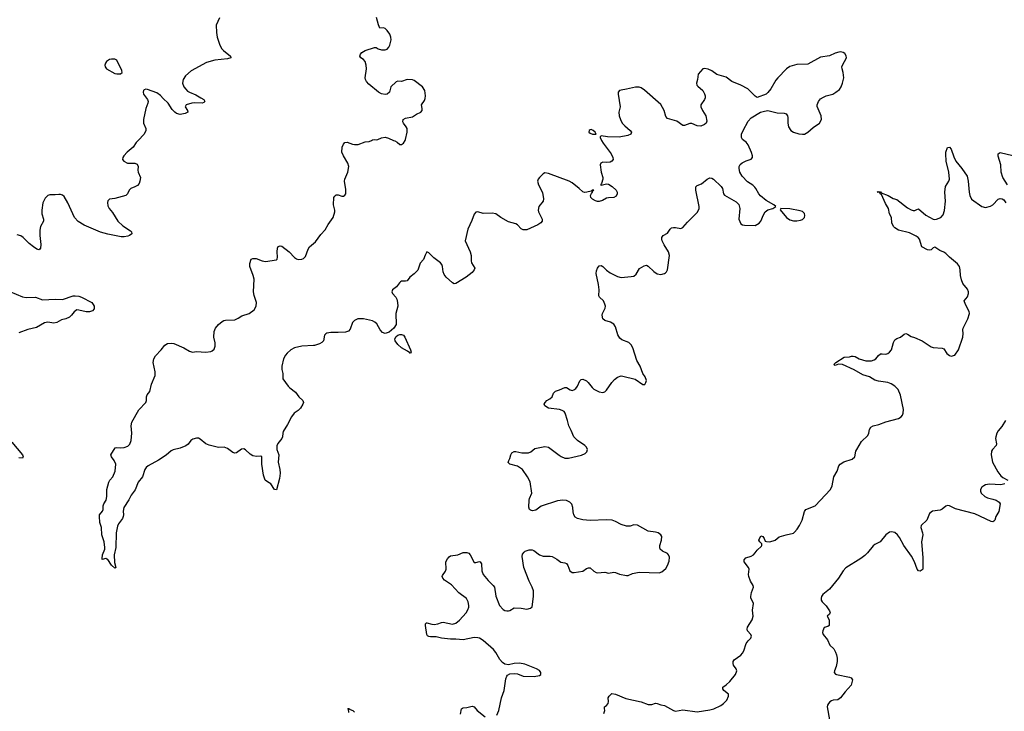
# Model space of a CAD drawing. Header units: inches. Extents: x 1552086 to 1694788, y 812325 to 917226.
# Tile 99 of 109: x 1666759 to 1677616, y 883702 to 891331. Entities that reach past the tile are written whole.
import ezdxf

# ---------------------------------------------------------------- set-up
doc = ezdxf.new("R2010")
doc.units = ezdxf.units.IN
doc.header["$MEASUREMENT"] = 0
for name, color, linetype in [('B6868', 7, 'Continuous'), ('B6869', 7, 'Continuous'), ('B6878', 7, 'Continuous'), ('B6879', 7, 'Continuous')]:
    doc.layers.add(name, color=color, linetype=linetype)

msp = doc.modelspace()

# ---------------------------------------------------------------- linework, layer by layer
at = {"layer": 'B6868', "color": 6, "elevation": 900}
for points in [[(1668065, 890000), (1668044, 889976), (1668010, 889925), (1667943, 889870), (1667909, 889831), (1667896, 889810), (1667893, 889790), (1667909, 889770), (1667949, 889750), (1667970, 889747), (1668029, 889749), (1668056, 889736), (1668066, 889710), (1668062, 889670), (1668064, 889650), (1668090, 889590), (1668085, 889550), (1668075, 889525), (1668058, 889502), (1668030, 889486), (1667984, 889470), (1667968, 889450), (1667948, 889410), (1667930, 889393), (1667810, 889357), (1667750, 889350), (1667730, 889334), (1667726, 889314), (1667730, 889279), (1667744, 889250), (1667783, 889203), (1667840, 889110), (1667896, 889056), (1667981, 889001), (1667993, 888990), (1667997, 888970), (1667970, 888950), (1667950, 888942), (1667910, 888935), (1667877, 888937), (1667730, 888964), (1667650, 888987), (1667470, 889063), (1667404, 889104), (1667363, 889150), (1667290, 889312), (1667250, 889379), (1667230, 889396), (1667210, 889404), (1667190, 889404), (1667150, 889398), (1667090, 889398), (1667070, 889391), (1667039, 889361), (1667015, 889310), (1667003, 889230), (1667002, 889190), (1667021, 889130), (1667020, 889110), (1666988, 889050), (1666980, 889010), (1666980, 888950), (1666993, 888850), (1666989, 888811), (1666980, 888800), (1666970, 888794), (1666950, 888800), (1666910, 888824), (1666863, 888863), (1666797, 888930), (1666770, 888945), (1666730, 888958)], [(1670000, 887737), (1669870, 887728), (1669790, 887710), (1669750, 887689), (1669710, 887653), (1669691, 887630), (1669669, 887590), (1669649, 887510), (1669650, 887471), (1669659, 887430), (1669662, 887370), (1669718, 887290), (1669737, 887270), (1669802, 887222), (1669837, 887170), (1669882, 887130), (1669887, 887110), (1669880, 887090), (1669855, 887045), (1669830, 887021), (1669786, 886990), (1669758, 886950), (1669713, 886867), (1669665, 886790), (1669659, 886770), (1669658, 886730), (1669651, 886710), (1669604, 886656), (1669594, 886630), (1669596, 886590), (1669617, 886530), (1669610, 886450), (1669628, 886370), (1669630, 886330), (1669625, 886270), (1669590, 886145), (1669570, 886150), (1669530, 886213), (1669490, 886232), (1669465, 886250), (1669447, 886307), (1669428, 886430), (1669430, 886502), (1669428, 886510), (1669418, 886518), (1669370, 886511), (1669330, 886519), (1669300, 886540), (1669250, 886587), (1669230, 886596), (1669206, 886594), (1669150, 886555), (1669130, 886550), (1669110, 886556), (1669050, 886602), (1669015, 886615), (1668950, 886611), (1668850, 886636), (1668810, 886654), (1668750, 886703), (1668730, 886714), (1668710, 886716), (1668670, 886704), (1668647, 886690), (1668617, 886650), (1668590, 886629), (1668530, 886605), (1668450, 886585), (1668430, 886575), (1668373, 886527), (1668290, 886471), (1668177, 886410), (1668154, 886390), (1668140, 886370), (1668112, 886290), (1668065, 886230), (1668034, 886146), (1667990, 886086), (1667964, 886036), (1667908, 885950), (1667899, 885910), (1667902, 885870), (1667899, 885850), (1667891, 885830), (1667850, 885770), (1667837, 885743), (1667822, 885670), (1667819, 885510), (1667800, 885430), (1667805, 885345), (1667820, 885290), (1667817, 885283), (1667810, 885282), (1667770, 885315), (1667730, 885375), (1667721, 885381), (1667710, 885387), (1667670, 885376), (1667667, 885387), (1667673, 885430), (1667698, 885490), (1667698, 885510), (1667692, 885572), (1667664, 885650), (1667663, 885730), (1667644, 885784), (1667638, 885850), (1667641, 885870), (1667672, 885910), (1667680, 885930), (1667681, 885970), (1667687, 885990), (1667714, 886030), (1667720, 886070), (1667720, 886150), (1667741, 886230), (1667752, 886250), (1667788, 886290), (1667811, 886351), (1667818, 886430), (1667802, 886470), (1667770, 886510), (1667765, 886530), (1667812, 886608), (1667830, 886612), (1667870, 886607), (1667910, 886612), (1667950, 886627), (1667973, 886650), (1667988, 886690), (1667993, 886730), (1667996, 886770), (1667989, 886850), (1667997, 886890), (1668074, 887026), (1668151, 887110), (1668156, 887130), (1668156, 887170), (1668166, 887194), (1668195, 887230), (1668211, 887310), (1668253, 887407), (1668253, 887447), (1668232, 887550), (1668237, 887590), (1668255, 887625), (1668320, 887690), (1668358, 887742), (1668390, 887761), (1668430, 887764), (1668459, 887759), (1668570, 887710), (1668630, 887673), (1668664, 887664), (1668710, 887670), (1668810, 887665), (1668868, 887672), (1668882, 887678), (1668902, 887698), (1668915, 887730), (1668913, 887767), (1668901, 887830), (1668905, 887890), (1668919, 887930), (1668950, 887969), (1668990, 888002), (1669010, 888012), (1669030, 888017), (1669130, 888020), (1669170, 888037), (1669210, 888064), (1669290, 888091), (1669343, 888130), (1669368, 888170), (1669370, 888210), (1669345, 888290), (1669339, 888330), (1669343, 888470), (1669334, 888510), (1669296, 888610), (1669298, 888642), (1669312, 888688), (1669330, 888696), (1669365, 888695), (1669431, 888670), (1669470, 888664), (1669590, 888681), (1669598, 888690), (1669603, 888710), (1669597, 888770), (1669601, 888810), (1669610, 888830), (1669630, 888837), (1669650, 888831), (1669731, 888771), (1669790, 888706), (1669810, 888692), (1669830, 888686), (1669870, 888689), (1669890, 888698), (1669910, 888719), (1669939, 888801), (1669954, 888826), (1670000, 888864)], [(1666650, 888333), (1666790, 888274), (1666830, 888267), (1666932, 888272), (1667010, 888242), (1667150, 888248), (1667230, 888246), (1667350, 888284), (1667370, 888286), (1667410, 888281), (1667439, 888270), (1667553, 888210), (1667570, 888190), (1667579, 888170), (1667579, 888141), (1667561, 888119), (1667530, 888107), (1667492, 888108), (1667412, 888128), (1667390, 888129), (1667358, 888110), (1667330, 888070), (1667310, 888050), (1667269, 888031), (1667221, 888019), (1667167, 887990), (1667135, 887985), (1667070, 887994), (1667031, 887989), (1666943, 887937), (1666850, 887915), (1666750, 887878)], [(1666674, 886670), (1666789, 886530), (1666798, 886510), (1666790, 886493), (1666750, 886498)]]:
    msp.add_lwpolyline(points, dxfattribs=at)
at = {"layer": 'B6869', "color": 6, "elevation": 900}
msp.add_lwpolyline([(1668962, 891350), (1668926, 891270), (1668929, 891189), (1668938, 891138), (1668966, 891050), (1668987, 891010), (1669006, 890990), (1669083, 890930), (1669086, 890910), (1669050, 890900), (1668910, 890885), (1668820, 890860), (1668650, 890767), (1668588, 890712), (1668561, 890670), (1668556, 890630), (1668570, 890592), (1668590, 890564), (1668610, 890543), (1668630, 890530), (1668703, 890503), (1668758, 890470), (1668789, 890450), (1668800, 890430), (1668790, 890417), (1668770, 890410), (1668686, 890414), (1668658, 890410), (1668596, 890390), (1668584, 890370), (1668611, 890330), (1668613, 890310), (1668585, 890295), (1668530, 890284), (1668490, 890297), (1668469, 890309), (1668441, 890341), (1668395, 890410), (1668340, 890460), (1668310, 890494), (1668270, 890524), (1668170, 890561), (1668150, 890563), (1668130, 890557), (1668124, 890550), (1668119, 890530), (1668125, 890510), (1668168, 890450), (1668174, 890430), (1668172, 890410), (1668149, 890351), (1668123, 890230), (1668125, 890190), (1668149, 890130), (1668150, 890110), (1668130, 890070), (1668065, 890000)], dxfattribs=at)
msp.add_lwpolyline([(1667810, 890897), (1667770, 890896), (1667748, 890890), (1667718, 890870), (1667704, 890850), (1667699, 890830), (1667702, 890810), (1667716, 890790), (1667810, 890738), (1667830, 890732), (1667870, 890733), (1667890, 890750), (1667886, 890770), (1667830, 890885)], close=True, dxfattribs=at)
at = {"layer": 'B6878', "color": 6}
for points, elevation in [([(1673176, 890000), (1673194, 889970), (1673282, 889850), (1673300, 889810), (1673302, 889790), (1673290, 889770), (1673270, 889760), (1673230, 889754), (1673190, 889759), (1673168, 889750), (1673159, 889730), (1673169, 889650), (1673189, 889590), (1673189, 889570), (1673175, 889525), (1673162, 889510), (1673170, 889507), (1673230, 889522), (1673250, 889518), (1673292, 889490), (1673338, 889450), (1673348, 889430), (1673349, 889410), (1673336, 889384), (1673310, 889371), (1673250, 889367), (1673230, 889362), (1673184, 889336), (1673150, 889326), (1673130, 889325), (1673110, 889331), (1673075, 889350), (1673055, 889370), (1673053, 889390), (1673065, 889415), (1673077, 889430), (1673075, 889445), (1673085, 889445), (1673091, 889451), (1673071, 889451), (1673059, 889441), (1673013, 889427), (1672986, 889426), (1672970, 889432), (1672930, 889470), (1672850, 889531), (1672817, 889550), (1672590, 889633), (1672550, 889640), (1672530, 889630), (1672491, 889589), (1672477, 889570), (1672470, 889550), (1672478, 889510), (1672523, 889423), (1672536, 889356), (1672531, 889329), (1672483, 889270), (1672476, 889230), (1672481, 889210), (1672521, 889130), (1672520, 889110), (1672505, 889090), (1672473, 889067), (1672350, 889013), (1672310, 889012), (1672290, 889025), (1672250, 889068), (1672230, 889080), (1672150, 889101), (1672065, 889150), (1672010, 889189), (1671970, 889196), (1671870, 889193), (1671810, 889211), (1671790, 889206), (1671770, 889185), (1671745, 889115), (1671699, 889021), (1671672, 888890), (1671727, 888770), (1671737, 888730), (1671736, 888670), (1671742, 888650), (1671777, 888590), (1671772, 888570), (1671750, 888544), (1671684, 888490), (1671570, 888420), (1671550, 888416), (1671530, 888427), (1671463, 888490), (1671440, 888520), (1671427, 888550), (1671421, 888610), (1671415, 888630), (1671401, 888650), (1671324, 888704), (1671270, 888761), (1671250, 888769), (1671230, 888735), (1671210, 888685), (1671176, 888644), (1671151, 888569), (1671110, 888528), (1671062, 888490), (1671030, 888450), (1671014, 888446), (1670970, 888447), (1670959, 888441), (1670946, 888430), (1670915, 888385), (1670870, 888350), (1670863, 888330), (1670870, 888310), (1670906, 888270), (1670916, 888250), (1670926, 888210), (1670927, 888170), (1670907, 888090), (1670909, 887970), (1670885, 887930), (1670835, 887885), (1670790, 887870), (1670760, 887880), (1670734, 887910), (1670697, 887977), (1670676, 887996), (1670650, 888008), (1670550, 888031), (1670489, 888031), (1670450, 888013), (1670430, 887990), (1670404, 887916), (1670386, 887894), (1670350, 887884), (1670270, 887879), (1670190, 887881), (1670146, 887874), (1670133, 887867), (1670121, 887850), (1670109, 887790), (1670091, 887769), (1670066, 887754), (1670010, 887737), (1670000, 887737)], 900), ([(1670000, 888864), (1670020, 888880), (1670078, 888962), (1670128, 889012), (1670159, 889070), (1670216, 889150), (1670234, 889210), (1670234, 889230), (1670220, 889290), (1670224, 889370), (1670234, 889386), (1670250, 889398), (1670270, 889399), (1670310, 889385), (1670330, 889386), (1670345, 889395), (1670354, 889410), (1670357, 889457), (1670342, 889550), (1670345, 889570), (1670379, 889650), (1670387, 889710), (1670379, 889750), (1670328, 889828), (1670313, 889870), (1670316, 889924), (1670330, 889958), (1670343, 889977), (1670370, 889981), (1670430, 889959), (1670450, 889955), (1670490, 889956), (1670570, 889982), (1670612, 889988), (1670637, 890000)], 900), ([(1670881, 890000), (1670894, 889994), (1670920, 889980), (1670950, 889956), (1670970, 889954), (1670992, 889970), (1671008, 890000)], 900), ([(1672022, 883658), (1672044, 883710), (1672072, 883850), (1672100, 883930), (1672118, 884062), (1672129, 884091), (1672138, 884102), (1672164, 884116), (1672210, 884121), (1672250, 884115), (1672310, 884089), (1672433, 884087), (1672490, 884098), (1672506, 884110), (1672507, 884130), (1672490, 884152), (1672459, 884170), (1672330, 884223), (1672270, 884234), (1672211, 884231), (1672150, 884215), (1672110, 884222), (1672082, 884242), (1672052, 884272), (1672010, 884350), (1671984, 884384), (1671870, 884485), (1671830, 884508), (1671810, 884514), (1671770, 884515), (1671650, 884491), (1671570, 884498), (1671510, 884497), (1671410, 884509), (1671350, 884524), (1671290, 884522), (1671270, 884527), (1671256, 884536), (1671247, 884550), (1671234, 884650), (1671234, 884666), (1671243, 884677), (1671250, 884679), (1671303, 884663), (1671330, 884660), (1671370, 884666), (1671410, 884682), (1671430, 884684), (1671530, 884665), (1671570, 884674), (1671610, 884706), (1671682, 884790), (1671700, 884820), (1671710, 884850), (1671712, 884870), (1671706, 884910), (1671686, 884946), (1671601, 885010), (1671519, 885099), (1671443, 885150), (1671425, 885170), (1671419, 885190), (1671421, 885199), (1671453, 885247), (1671463, 885270), (1671459, 885350), (1671476, 885384), (1671494, 885406), (1671510, 885416), (1671590, 885429), (1671650, 885453), (1671690, 885454), (1671710, 885447), (1671728, 885430), (1671770, 885344), (1671790, 885343), (1671830, 885355), (1671837, 885350), (1671851, 885330), (1671856, 885250), (1671869, 885210), (1671925, 885144), (1671980, 885090), (1671993, 885070), (1672011, 884971), (1672051, 884870), (1672090, 884825), (1672110, 884814), (1672130, 884809), (1672150, 884809), (1672164, 884816), (1672210, 884845), (1672290, 884840), (1672350, 884830), (1672390, 884839), (1672410, 884856), (1672426, 884970), (1672424, 885030), (1672410, 885070), (1672376, 885136), (1672319, 885290), (1672301, 885410), (1672304, 885436), (1672321, 885459), (1672332, 885468), (1672378, 885482), (1672410, 885484), (1672430, 885475), (1672490, 885430), (1672530, 885414), (1672610, 885415), (1672630, 885409), (1672682, 885382), (1672727, 885347), (1672770, 885340), (1672790, 885331), (1672804, 885310), (1672825, 885250), (1672850, 885234), (1672872, 885232), (1672970, 885249), (1673010, 885277), (1673030, 885286), (1673050, 885283), (1673090, 885247), (1673114, 885234), (1673131, 885231), (1673210, 885238), (1673250, 885226), (1673310, 885237), (1673330, 885235), (1673374, 885214), (1673450, 885199), (1673470, 885202), (1673518, 885222), (1673590, 885238), (1673811, 885229), (1673841, 885239), (1673882, 885278), (1673902, 885310), (1673921, 885359), (1673924, 885404), (1673915, 885430), (1673903, 885443), (1673848, 885470), (1673823, 885490), (1673816, 885510), (1673817, 885530), (1673836, 885590), (1673838, 885630), (1673828, 885650), (1673801, 885670), (1673770, 885679), (1673690, 885690), (1673570, 885757), (1673530, 885758), (1673490, 885745), (1673450, 885743), (1673390, 885764), (1673330, 885796), (1673291, 885811), (1673230, 885816), (1673050, 885808), (1672970, 885816), (1672910, 885830), (1672885, 885845), (1672868, 885870), (1672862, 885902), (1672859, 885950), (1672847, 885987), (1672824, 886010), (1672787, 886027), (1672749, 886031), (1672690, 886024), (1672510, 885966), (1672450, 885920), (1672412, 885912), (1672390, 885921), (1672382, 885930), (1672374, 885954), (1672376, 886030), (1672380, 886050), (1672408, 886110), (1672388, 886232), (1672360, 886290), (1672302, 886370), (1672250, 886405), (1672164, 886430), (1672147, 886447), (1672153, 886470), (1672165, 886490), (1672173, 886530), (1672186, 886554), (1672210, 886567), (1672230, 886568), (1672295, 886555), (1672370, 886555), (1672396, 886564), (1672439, 886601), (1672550, 886623), (1672590, 886616), (1672706, 886526), (1672731, 886511), (1672770, 886496), (1672810, 886495), (1672953, 886527), (1672995, 886545), (1673014, 886566), (1673020, 886590), (1673010, 886614), (1672990, 886633), (1672909, 886689), (1672870, 886730), (1672841, 886801), (1672813, 886850), (1672801, 886910), (1672773, 886990), (1672761, 887010), (1672742, 887022), (1672710, 887032), (1672590, 887045), (1672550, 887070), (1672543, 887090), (1672553, 887110), (1672571, 887130), (1672606, 887150), (1672631, 887170), (1672647, 887213), (1672666, 887234), (1672713, 887247), (1672770, 887275), (1672790, 887274), (1672830, 887249), (1672850, 887242), (1672870, 887247), (1672890, 887264), (1672908, 887290), (1672934, 887346), (1672950, 887363), (1672970, 887367), (1673010, 887346), (1673029, 887330), (1673070, 887274), (1673090, 887256), (1673150, 887227), (1673190, 887218), (1673210, 887225), (1673230, 887243), (1673290, 887330), (1673318, 887362), (1673350, 887387), (1673390, 887401), (1673410, 887400), (1673547, 887367), (1673630, 887307), (1673652, 887308), (1673665, 887330), (1673669, 887350), (1673657, 887390), (1673630, 887430), (1673601, 887510), (1673565, 887570), (1673519, 887710), (1673503, 887743), (1673476, 887770), (1673400, 887800), (1673377, 887817), (1673356, 887856), (1673330, 887942), (1673311, 887971), (1673274, 887994), (1673210, 888012), (1673188, 888030), (1673181, 888070), (1673185, 888090), (1673216, 888150), (1673218, 888170), (1673213, 888193), (1673196, 888230), (1673152, 888270), (1673146, 888286), (1673148, 888350), (1673143, 888410), (1673114, 888530), (1673118, 888562), (1673130, 888591), (1673150, 888616), (1673170, 888620), (1673190, 888610), (1673229, 888569), (1673270, 888537), (1673350, 888497), (1673390, 888488), (1673503, 888497), (1673530, 888503), (1673556, 888524), (1673593, 888587), (1673644, 888616), (1673670, 888622), (1673690, 888614), (1673750, 888552), (1673790, 888527), (1673830, 888521), (1673870, 888533), (1673880, 888540), (1673891, 888549), (1673902, 888570), (1673923, 888730), (1673914, 888770), (1673866, 888846), (1673843, 888890), (1673838, 888910), (1673840, 888930), (1673856, 888950), (1673904, 888976), (1673930, 889020), (1673946, 889034), (1673970, 889040), (1673990, 889040), (1674050, 889028), (1674070, 889037), (1674123, 889097), (1674234, 889206), (1674252, 889248), (1674252, 889270), (1674214, 889450), (1674213, 889487), (1674230, 889503), (1674278, 889522), (1674340, 889570), (1674370, 889585), (1674390, 889582), (1674410, 889570), (1674495, 889490), (1674508, 889470), (1674518, 889410), (1674530, 889396), (1674661, 889321), (1674690, 889292), (1674699, 889250), (1674687, 889130), (1674710, 889080), (1674729, 889069), (1674750, 889065), (1674870, 889060), (1674913, 889087), (1674931, 889110), (1674961, 889179), (1674980, 889210), (1675010, 889232), (1675062, 889250), (1675095, 889270), (1675073, 889290), (1674990, 889335), (1674927, 889387), (1674908, 889410), (1674877, 889470), (1674865, 889485), (1674844, 889504), (1674783, 889543), (1674726, 889606), (1674701, 889650), (1674691, 889690), (1674693, 889710), (1674705, 889734), (1674727, 889753), (1674770, 889774), (1674826, 889794), (1674839, 889810), (1674840, 889830), (1674830, 889867), (1674790, 889951), (1674770, 889980), (1674744, 890000)], 900), ([(1673202, 883678), (1673212, 883710), (1673207, 883733), (1673209, 883750), (1673230, 883766), (1673249, 883790), (1673252, 883812), (1673249, 883851), (1673258, 883870), (1673290, 883898), (1673330, 883892), (1673444, 883844), (1673610, 883805), (1673690, 883778), (1673730, 883776), (1673770, 883792), (1673790, 883788), (1673830, 883773), (1673870, 883765), (1673970, 883711), (1673990, 883705), (1674070, 883717), (1674230, 883695), (1674370, 883717), (1674412, 883730), (1674490, 883768), (1674520, 883790), (1674555, 883825), (1674573, 883870), (1674574, 883890), (1674523, 883930), (1674511, 883950), (1674512, 883968), (1674550, 883993), (1674590, 884030), (1674652, 884110), (1674665, 884150), (1674660, 884170), (1674631, 884210), (1674625, 884230), (1674625, 884250), (1674638, 884270), (1674710, 884322), (1674730, 884344), (1674743, 884370), (1674768, 884452), (1674790, 884480), (1674821, 884510), (1674830, 884530), (1674821, 884550), (1674786, 884590), (1674779, 884610), (1674783, 884630), (1674834, 884710), (1674848, 884750), (1674841, 884819), (1674849, 884890), (1674843, 884910), (1674821, 884950), (1674821, 884970), (1674828, 885012), (1674850, 885070), (1674848, 885090), (1674818, 885138), (1674800, 885190), (1674796, 885210), (1674802, 885270), (1674797, 885290), (1674748, 885350), (1674747, 885373), (1674765, 885395), (1674825, 885415), (1674850, 885430), (1674870, 885450), (1674890, 885480), (1674937, 885523), (1674942, 885530), (1674941, 885550), (1674920, 885570), (1674910, 885590), (1674930, 885638), (1674952, 885630), (1674967, 885610), (1674980, 885580), (1674994, 885574), (1675030, 885571), (1675091, 885589), (1675135, 885625), (1675210, 885650), (1675290, 885668), (1675302, 885678), (1675332, 885710), (1675359, 885750), (1675388, 885812), (1675413, 885907), (1675428, 885930), (1675530, 885970), (1675698, 886150), (1675718, 886190), (1675737, 886290), (1675773, 886350), (1675792, 886410), (1675805, 886430), (1675846, 886454), (1675937, 886483), (1675968, 886510), (1675979, 886570), (1675989, 886590), (1676043, 886677), (1676110, 886743), (1676122, 886770), (1676130, 886812), (1676143, 886837), (1676169, 886851), (1676233, 886867), (1676310, 886897), (1676450, 886931), (1676480, 886950), (1676495, 886970), (1676501, 886990), (1676503, 887030), (1676472, 887190), (1676444, 887250), (1676408, 887290), (1676370, 887313), (1676330, 887328), (1676230, 887343), (1676190, 887354), (1676130, 887390), (1676055, 887415), (1675959, 887470), (1675830, 887527), (1675788, 887532), (1675750, 887518), (1675742, 887522), (1675740, 887530), (1675758, 887550), (1675850, 887607), (1675908, 887612), (1675930, 887619), (1675950, 887621), (1675970, 887615), (1676017, 887590), (1676090, 887568), (1676150, 887569), (1676182, 887578), (1676200, 887590), (1676230, 887628), (1676250, 887644), (1676270, 887647), (1676310, 887642), (1676330, 887648), (1676350, 887662), (1676371, 887690), (1676394, 887770), (1676410, 887799), (1676430, 887815), (1676470, 887830), (1676510, 887862), (1676530, 887869), (1676550, 887864), (1676590, 887837), (1676627, 887827), (1676710, 887788), (1676810, 887721), (1676830, 887714), (1676930, 887708), (1676950, 887701), (1676982, 887650), (1677010, 887626), (1677030, 887620), (1677069, 887630), (1677110, 887688), (1677158, 887830), (1677163, 887870), (1677160, 887910), (1677164, 887930), (1677215, 888030), (1677233, 888090), (1677230, 888113), (1677188, 888188), (1677172, 888230), (1677210, 888273), (1677221, 888310), (1677221, 888330), (1677210, 888359), (1677160, 888420), (1677143, 888463), (1677132, 888510), (1677130, 888570), (1677123, 888610), (1677099, 888639), (1677010, 888710), (1676970, 888752), (1676950, 888765), (1676904, 888784), (1676850, 888821), (1676830, 888813), (1676810, 888794), (1676792, 888788), (1676770, 888794), (1676707, 888827), (1676681, 888910), (1676667, 888927), (1676644, 888944), (1676570, 888981), (1676450, 889010), (1676410, 889036), (1676396, 889050), (1676374, 889090), (1676373, 889150), (1676350, 889190), (1676339, 889250), (1676305, 889305), (1676261, 889401), (1676247, 889410), (1676243, 889423), (1676214, 889430), (1676224, 889436), (1676250, 889431), (1676260, 889420), (1676336, 889390), (1676390, 889357), (1676430, 889346), (1676550, 889255), (1676590, 889233), (1676610, 889226), (1676630, 889226), (1676650, 889238), (1676670, 889243), (1676750, 889174), (1676830, 889132), (1676850, 889128), (1676870, 889130), (1676917, 889150), (1676942, 889178), (1676955, 889225), (1676968, 889328), (1676959, 889430), (1676968, 889492), (1677004, 889550), (1677010, 889570), (1677005, 889650), (1676975, 889770), (1676970, 889850), (1676971, 889870), (1676990, 889921), (1677010, 889925), (1677030, 889901), (1677058, 889818), (1677080, 889770), (1677148, 889690), (1677206, 889606), (1677219, 889550), (1677227, 889427), (1677236, 889390), (1677256, 889350), (1677370, 889269), (1677410, 889260), (1677465, 889275), (1677490, 889289), (1677550, 889352), (1677570, 889360), (1677594, 889354), (1677610, 889343), (1677632, 889312)], 800), ([(1677651, 889511), (1677601, 889590), (1677580, 889650), (1677579, 889730), (1677550, 889825), (1677548, 889852), (1677570, 889865), (1677710, 889833)], 800), ([(1677629, 886910), (1677590, 886844), (1677550, 886797), (1677535, 886770), (1677521, 886730), (1677520, 886710), (1677529, 886651), (1677525, 886635), (1677484, 886590), (1677473, 886570), (1677470, 886530), (1677485, 886450), (1677544, 886344), (1677579, 886299), (1677600, 886280), (1677654, 886250)], 800), ([(1677621, 886210), (1677578, 886202), (1677453, 886207), (1677410, 886199), (1677389, 886190), (1677370, 886173), (1677354, 886150), (1677353, 886130), (1677362, 886110), (1677400, 886070), (1677430, 886056), (1677490, 886043), (1677526, 886030), (1677559, 886010), (1677569, 885990), (1677554, 885906), (1677524, 885850), (1677511, 885809), (1677502, 885798), (1677490, 885791), (1677470, 885797), (1677290, 885880), (1677077, 885937), (1677010, 885968), (1676990, 885971), (1676970, 885964), (1676930, 885931), (1676910, 885922), (1676823, 885910), (1676790, 885883), (1676760, 885810), (1676699, 885750), (1676696, 885730), (1676715, 885670), (1676717, 885650), (1676704, 885570), (1676718, 885398), (1676719, 885290), (1676717, 885270), (1676710, 885261), (1676690, 885248), (1676670, 885251), (1676656, 885270), (1676624, 885350), (1676593, 885413), (1676507, 885530), (1676460, 885620), (1676438, 885650), (1676410, 885673), (1676390, 885680), (1676370, 885682), (1676350, 885677), (1676310, 885650), (1676248, 885572), (1676190, 885542), (1676170, 885526), (1676108, 885450), (1676078, 885422), (1676033, 885387), (1675870, 885286), (1675839, 885250), (1675788, 885170), (1675690, 885050), (1675616, 884990), (1675601, 884970), (1675595, 884950), (1675597, 884930), (1675609, 884910), (1675650, 884865), (1675689, 884810), (1675697, 884790), (1675688, 884772), (1675664, 884750), (1675684, 884710), (1675685, 884650), (1675670, 884636), (1675630, 884626), (1675614, 884590), (1675611, 884570), (1675617, 884550), (1675666, 884490), (1675693, 884433), (1675736, 884390), (1675755, 884355), (1675764, 884324), (1675774, 884290), (1675774, 884250), (1675762, 884198), (1675742, 884150), (1675740, 884130), (1675753, 884113), (1675767, 884107), (1675910, 884079), (1675928, 884070), (1675941, 884050), (1675926, 883990), (1675862, 883918), (1675808, 883850), (1675779, 883830), (1675730, 883824), (1675710, 883817), (1675693, 883807), (1675676, 883790), (1675665, 883770), (1675663, 883750), (1675688, 883610)], 800), ([(1671620, 883670), (1671632, 883728), (1671642, 883738), (1671650, 883742), (1671690, 883743), (1671750, 883760), (1671770, 883750), (1671804, 883710), (1671890, 883642)], 900), ([(1670388, 883690), (1670385, 883725), (1670377, 883730), (1670385, 883735), (1670390, 883734), (1670403, 883723), (1670431, 883711), (1670452, 883692)], 900)]:
    msp.add_lwpolyline(points, dxfattribs=dict(at, elevation=elevation))
at = {"layer": 'B6878', "color": 6, "elevation": 900}
for points in [[(1675151, 889249), (1675145, 889235), (1675214, 889150), (1675250, 889123), (1675290, 889113), (1675330, 889111), (1675370, 889118), (1675390, 889128), (1675412, 889148), (1675417, 889170), (1675412, 889192), (1675390, 889216), (1675364, 889224), (1675250, 889246)], [(1671070, 887648), (1671061, 887661), (1671050, 887663), (1671035, 887675), (1670970, 887710), (1670930, 887750), (1670901, 887790), (1670895, 887810), (1670910, 887837), (1670929, 887851), (1670950, 887858), (1670970, 887859), (1670991, 887850), (1671005, 887830), (1671068, 887690), (1671075, 887665)]]:
    msp.add_lwpolyline(points, close=True, dxfattribs=at)
at = {"layer": 'B6879', "color": 6, "elevation": 900}
for points in [[(1671008, 890000), (1671013, 890010), (1671033, 890090), (1671030, 890130), (1671020, 890150), (1670990, 890190), (1670985, 890205), (1670988, 890230), (1671014, 890246), (1671090, 890260), (1671133, 890287), (1671183, 890310), (1671197, 890330), (1671198, 890350), (1671188, 890390), (1671221, 890439), (1671230, 890463), (1671233, 890490), (1671227, 890550), (1671201, 890590), (1671110, 890661), (1671090, 890667), (1671030, 890672), (1670970, 890648), (1670930, 890652), (1670910, 890646), (1670852, 890590), (1670838, 890530), (1670812, 890510), (1670790, 890505), (1670750, 890512), (1670714, 890530), (1670610, 890618), (1670582, 890650), (1670572, 890670), (1670570, 890690), (1670584, 890790), (1670580, 890830), (1670567, 890870), (1670550, 890890), (1670521, 890910), (1670509, 890929), (1670518, 890950), (1670533, 890970), (1670568, 890990), (1670670, 891023), (1670690, 891023), (1670711, 891010), (1670750, 890998), (1670790, 890997), (1670810, 891004), (1670830, 891029), (1670839, 891050), (1670854, 891110), (1670850, 891137), (1670839, 891170), (1670810, 891211), (1670790, 891232), (1670770, 891241), (1670730, 891239), (1670714, 891274), (1670694, 891354)], [(1674744, 890000), (1674731, 890011), (1674718, 890030), (1674717, 890070), (1674735, 890110), (1674791, 890210), (1674826, 890250), (1674926, 890310), (1674970, 890323), (1675010, 890328), (1675110, 890303), (1675190, 890301), (1675211, 890291), (1675226, 890270), (1675230, 890251), (1675230, 890190), (1675238, 890150), (1675263, 890110), (1675291, 890091), (1675350, 890071), (1675390, 890067), (1675412, 890070), (1675451, 890089), (1675510, 890141), (1675580, 890190), (1675602, 890230), (1675598, 890270), (1675554, 890374), (1675552, 890390), (1675566, 890430), (1675590, 890457), (1675622, 890478), (1675650, 890490), (1675725, 890510), (1675758, 890530), (1675798, 890562), (1675818, 890590), (1675833, 890630), (1675845, 890690), (1675841, 890750), (1675828, 890790), (1675826, 890810), (1675831, 890830), (1675875, 890910), (1675873, 890933), (1675857, 890957), (1675839, 890970), (1675815, 890975), (1675790, 890973), (1675750, 890961), (1675690, 890934), (1675590, 890916), (1675450, 890842), (1675330, 890836), (1675250, 890813), (1675213, 890787), (1675119, 890690), (1675098, 890662), (1675043, 890570), (1675010, 890528), (1674990, 890510), (1674890, 890474), (1674870, 890487), (1674788, 890568), (1674710, 890610), (1674610, 890648), (1674550, 890698), (1674446, 890726), (1674390, 890766), (1674350, 890785), (1674310, 890792), (1674293, 890787), (1674241, 890730), (1674234, 890670), (1674221, 890630), (1674226, 890610), (1674237, 890597), (1674290, 890549), (1674310, 890512), (1674317, 890490), (1674317, 890470), (1674309, 890451), (1674270, 890390), (1674271, 890370), (1674289, 890330), (1674326, 890270), (1674336, 890210), (1674328, 890190), (1674310, 890176), (1674270, 890158), (1674230, 890159), (1674170, 890184), (1674150, 890186), (1674090, 890163), (1674070, 890165), (1674006, 890210), (1673901, 890241), (1673883, 890263), (1673865, 890330), (1673830, 890397), (1673650, 890553), (1673610, 890580), (1673590, 890586), (1673550, 890586), (1673450, 890563), (1673390, 890555), (1673372, 890548), (1673360, 890530), (1673357, 890510), (1673381, 890370), (1673367, 890310), (1673370, 890270), (1673383, 890230), (1673404, 890190), (1673430, 890161), (1673492, 890110), (1673504, 890090), (1673499, 890070), (1673465, 890055), (1673370, 890036), (1673240, 890040), (1673171, 890049), (1673161, 890039), (1673159, 890030), (1673176, 890000)], [(1670637, 890000), (1670650, 890006), (1670670, 890010), (1670690, 890006), (1670710, 890009), (1670750, 890028), (1670790, 890034), (1670824, 890024), (1670881, 890000)]]:
    msp.add_lwpolyline(points, dxfattribs=at)
msp.add_lwpolyline([(1673062, 890118), (1673050, 890117), (1673038, 890110), (1673036, 890090), (1673050, 890079), (1673074, 890070), (1673110, 890067), (1673115, 890070), (1673104, 890090), (1673084, 890110)], close=True, dxfattribs=at)

doc.saveas('drawing.dxf')
